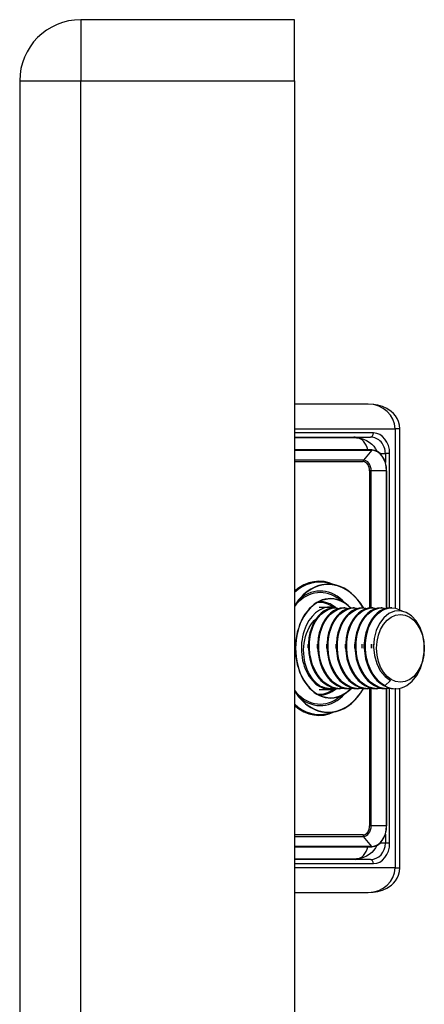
# Model space of a CAD drawing. Header units: inches. Extents: x 2.9 to 60.9, y 4.2 to 31.2.
# Tile 35 of 37: x 35.25 to 36.216, y 21.231 to 23.581. Entities that reach past the tile are written whole.
import ezdxf

# ---------------------------------------------------------------- set-up
doc = ezdxf.new("R2010")
doc.units = ezdxf.units.IN
doc.header["$MEASUREMENT"] = 0
doc.layers.add('Visible Edges(ANSI)', color=7, linetype='Continuous', lineweight=25)
doc.layers.add('Visible Tangent Edges(ANSI)', color=7, linetype='Continuous', lineweight=25)

msp = doc.modelspace()

# ---------------------------------------------------------------- linework, layer by layer
at = {"layer": 'Visible Edges(ANSI)'}
for p, q in [((35.9059, 23.5805), (35.3959, 23.5805)), ((35.9059, 23.4345), (35.9059, 23.5805)), ((35.2499, 23.4345), (35.2499, 11.7265)), ((35.9059, 23.4345), (35.9059, 11.7265)), ((36.0824, 22.6632), (35.9059, 22.6632)), ((36.158, 22.1723), (36.158, 22.6041)), ((35.9059, 22.5844), (36.0877, 22.5844)), ((36.0543, 22.5825), (35.9059, 22.5825)), ((36.0907, 22.5538), (35.9059, 22.5538)), ((36.1262, 22.176), (36.1262, 22.5037)), ((36.0058, 22.231), (35.9861, 22.236)), ((35.9652, 22.1789), (35.9921, 22.1789)), ((36.0272, 22.1883), (36.0071, 22.2014)), ((36.0046, 22.177), (36.0018, 22.177)), ((36.0269, 22.177), (36.0241, 22.177)), ((36.0491, 22.177), (36.0463, 22.177)), ((36.0714, 22.177), (36.0686, 22.177)), ((36.0937, 22.177), (36.0909, 22.177)), ((36.1159, 22.177), (36.1132, 22.177)), ((36.1382, 22.177), (36.1354, 22.177)), ((36.1356, 22.004), (36.1221, 21.9912)), ((35.9652, 21.9821), (35.9921, 21.9821)), ((35.9935, 21.9841), (35.9921, 21.9841)), ((36.0272, 21.9727), (36.0071, 21.9597)), ((36.0157, 21.9841), (36.0129, 21.9841)), ((36.038, 21.9841), (36.0352, 21.9841)), ((36.0603, 21.9841), (36.0575, 21.9841)), ((36.0825, 21.9841), (36.0798, 21.9841)), ((36.1048, 21.9841), (36.102, 21.9841)), ((36.1271, 21.9841), (36.1243, 21.9841)), ((36.1262, 21.6573), (36.1262, 21.9841)), ((36.148, 21.9841), (36.1466, 21.9841)), ((36.158, 21.5569), (36.158, 21.9851)), ((36.0058, 21.93), (35.9861, 21.925)), ((35.9059, 21.6072), (36.0907, 21.6072)), ((35.9059, 21.5785), (36.0543, 21.5785)), ((36.0877, 21.5766), (35.9059, 21.5766)), ((35.9059, 21.4978), (36.0824, 21.4978))]:
    msp.add_line(p, q, dxfattribs=at)
at = {"layer": 'Visible Edges(ANSI)', "flags": 128}
for points in [[(36.158, 22.6041), (36.1572, 22.6131), (36.1549, 22.6215), (36.1514, 22.629), (36.1472, 22.6355), (36.1424, 22.641), (36.1373, 22.6456), (36.1268, 22.6526), (36.116, 22.6575), (36.1049, 22.6607), (36.0937, 22.6626), (36.0824, 22.6632)], [(36.0543, 22.5825), (36.0627, 22.5818), (36.0707, 22.5798), (36.0781, 22.5767), (36.0848, 22.5726), (36.0906, 22.5678), (36.0956, 22.5625), (36.0997, 22.5567), (36.103, 22.5507)], [(36.1262, 22.5037), (36.1256, 22.5135), (36.1236, 22.5229), (36.1203, 22.5315), (36.1159, 22.5391), (36.1105, 22.5453), (36.1044, 22.55), (36.0977, 22.5529), (36.0907, 22.5538)], [(36.0707, 22.177), (36.0643, 22.1871), (36.0573, 22.1964), (36.0498, 22.2048), (36.0417, 22.2122), (36.0332, 22.2186), (36.0244, 22.2239), (36.0152, 22.2281), (36.0058, 22.231)], [(35.9247, 22.2048), (35.9148, 22.1936), (35.9059, 22.1808)], [(35.9774, 22.1965), (35.9704, 22.1943), (35.9635, 22.1912), (35.9568, 22.1873), (35.9504, 22.1825), (35.9443, 22.177), (35.9385, 22.1707), (35.9332, 22.1638), (35.9283, 22.1562), (35.9239, 22.148), (35.92, 22.1394), (35.9166, 22.1303), (35.9139, 22.1208), (35.9117, 22.111), (35.9101, 22.101), (35.9092, 22.0908), (35.9089, 22.0805), (35.9092, 22.0702), (35.9101, 22.0601), (35.9117, 22.05), (35.9139, 22.0402), (35.9166, 22.0307), (35.92, 22.0216), (35.9239, 22.013), (35.9283, 22.0048), (35.9332, 21.9972), (35.9385, 21.9903), (35.9443, 21.984), (35.9504, 21.9785), (35.9568, 21.9738), (35.9635, 21.9698), (35.9704, 21.9667), (35.9774, 21.9645)], [(36.0413, 22.1767), (36.0345, 22.183), (36.0272, 22.1883)], [(36.0018, 22.177), (35.9934, 22.1761), (35.9851, 22.1737), (35.9771, 22.1696), (35.9696, 22.164), (35.9626, 22.157), (35.9564, 22.1487), (35.9509, 22.1392), (35.9464, 22.1287), (35.943, 22.1174), (35.9406, 22.1055), (35.9393, 22.0931), (35.9392, 22.0805), (35.9402, 22.0679), (35.9424, 22.0555), (35.9457, 22.0436), (35.9502, 22.0323), (35.9556, 22.0218), (35.9619, 22.0123), (35.9691, 22.004), (35.977, 21.997), (35.9854, 21.9914), (35.9944, 21.9873), (36.0036, 21.9849), (36.0129, 21.9841)], [(36.0255, 21.9849), (36.0152, 21.9841), (36.005, 21.9851), (35.995, 21.9881), (35.9854, 21.993), (35.9764, 21.9997), (35.9681, 22.0081), (35.9608, 22.0179), (35.9545, 22.0289), (35.9494, 22.0411), (35.9456, 22.054), (35.9431, 22.0675), (35.9419, 22.0812), (35.9422, 22.095), (35.9438, 22.1084), (35.9468, 22.1213), (35.951, 22.1333), (35.9564, 22.1442), (35.9628, 22.1539), (35.9702, 22.1621), (35.9783, 22.1686), (35.9869, 22.1733), (35.9959, 22.1761), (36.0051, 22.177), (36.0143, 22.1759)], [(36.0241, 22.177), (36.0156, 22.1761), (36.0073, 22.1737), (35.9994, 22.1696), (35.9918, 22.164), (35.9849, 22.157), (35.9786, 22.1487), (35.9732, 22.1392), (35.9687, 22.1287), (35.9652, 22.1174), (35.9628, 22.1055), (35.9616, 22.0931), (35.9614, 22.0805), (35.9625, 22.0679), (35.9647, 22.0555), (35.968, 22.0436), (35.9724, 22.0323), (35.9779, 22.0218), (35.9842, 22.0123), (35.9914, 22.004), (35.9993, 21.997), (36.0077, 21.9914), (36.0166, 21.9873), (36.0258, 21.9849), (36.0352, 21.9841)], [(36.0477, 21.9849), (36.0375, 21.9841), (36.0273, 21.9851), (36.0173, 21.9881), (36.0077, 21.993), (35.9987, 21.9997), (35.9904, 22.0081), (35.9831, 22.0179), (35.9768, 22.0289), (35.9717, 22.0411), (35.9678, 22.054), (35.9653, 22.0675), (35.9642, 22.0812), (35.9645, 22.095), (35.9661, 22.1084), (35.9691, 22.1213), (35.9733, 22.1333), (35.9787, 22.1442), (35.9851, 22.1539), (35.9924, 22.1621), (36.0005, 22.1686), (36.0092, 22.1733), (36.0182, 22.1761), (36.0274, 22.177), (36.0366, 22.1759)], [(36.0463, 22.177), (36.0379, 22.1761), (36.0296, 22.1737), (36.0216, 22.1696), (36.0141, 22.164), (36.0071, 22.157), (36.0009, 22.1487), (35.9955, 22.1392), (35.991, 22.1287), (35.9875, 22.1174), (35.9851, 22.1055), (35.9838, 22.0931), (35.9837, 22.0805), (35.9848, 22.0679), (35.987, 22.0555), (35.9903, 22.0436), (35.9947, 22.0323), (36.0001, 22.0218), (36.0065, 22.0123), (36.0136, 22.004), (36.0215, 21.997), (36.03, 21.9914), (36.0389, 21.9873), (36.0481, 21.9849), (36.0575, 21.9841)], [(36.07, 21.9849), (36.0598, 21.9841), (36.0496, 21.9851), (36.0396, 21.9881), (36.03, 21.993), (36.0209, 21.9997), (36.0127, 22.0081), (36.0053, 22.0179), (35.9991, 22.0289), (35.9939, 22.0411), (35.9901, 22.054), (35.9876, 22.0675), (35.9865, 22.0812), (35.9867, 22.095), (35.9884, 22.1084), (35.9913, 22.1213), (35.9956, 22.1333), (36.0009, 22.1442), (36.0074, 22.1539), (36.0147, 22.1621), (36.0228, 22.1686), (36.0314, 22.1733), (36.0405, 22.1761), (36.0497, 22.177), (36.0589, 22.1759)], [(36.0686, 22.177), (36.0602, 22.1761), (36.0519, 22.1737), (36.0439, 22.1696), (36.0364, 22.164), (36.0294, 22.157), (36.0232, 22.1487), (36.0178, 22.1392), (36.0133, 22.1287), (36.0098, 22.1174), (36.0074, 22.1055), (36.0061, 22.0931), (36.006, 22.0805), (36.007, 22.0679), (36.0092, 22.0555), (36.0126, 22.0436), (36.017, 22.0323), (36.0224, 22.0218), (36.0287, 22.0123), (36.0359, 22.004), (36.0438, 21.997), (36.0523, 21.9914), (36.0612, 21.9873), (36.0704, 21.9849), (36.0798, 21.9841)], [(36.0923, 21.9849), (36.0821, 21.9841), (36.0718, 21.9851), (36.0618, 21.9881), (36.0522, 21.993), (36.0432, 21.9997), (36.035, 22.0081), (36.0276, 22.0179), (36.0213, 22.0289), (36.0162, 22.0411), (36.0124, 22.054), (36.0099, 22.0675), (36.0087, 22.0812), (36.009, 22.095), (36.0106, 22.1084), (36.0136, 22.1213), (36.0178, 22.1333), (36.0232, 22.1442), (36.0297, 22.1539), (36.037, 22.1621), (36.0451, 22.1686), (36.0537, 22.1733), (36.0627, 22.1761), (36.0719, 22.177), (36.0811, 22.1759)], [(36.0909, 22.177), (36.0824, 22.1761), (36.0742, 22.1737), (36.0662, 22.1696), (36.0586, 22.164), (36.0517, 22.157), (36.0454, 22.1487), (36.04, 22.1392), (36.0355, 22.1287), (36.0321, 22.1174), (36.0296, 22.1055), (36.0284, 22.0931), (36.0283, 22.0805), (36.0293, 22.0679), (36.0315, 22.0555), (36.0348, 22.0436), (36.0392, 22.0323), (36.0447, 22.0218), (36.051, 22.0123), (36.0582, 22.004), (36.0661, 21.997), (36.0745, 21.9914), (36.0834, 21.9873), (36.0927, 21.9849), (36.102, 21.9841)], [(36.1146, 21.9849), (36.1043, 21.9841), (36.0941, 21.9851), (36.0841, 21.9881), (36.0745, 21.993), (36.0655, 21.9997), (36.0572, 22.0081), (36.0499, 22.0179), (36.0436, 22.0289), (36.0385, 22.0411), (36.0346, 22.054), (36.0321, 22.0675), (36.031, 22.0812), (36.0313, 22.095), (36.0329, 22.1084), (36.0359, 22.1213), (36.0401, 22.1333), (36.0455, 22.1442), (36.0519, 22.1539), (36.0593, 22.1621), (36.0673, 22.1686), (36.076, 22.1733), (36.085, 22.1761), (36.0942, 22.177), (36.1034, 22.1759)], [(36.1132, 22.177), (36.1047, 22.1761), (36.0964, 22.1737), (36.0884, 22.1696), (36.0809, 22.164), (36.074, 22.157), (36.0677, 22.1487), (36.0623, 22.1392), (36.0578, 22.1287), (36.0543, 22.1174), (36.0519, 22.1055), (36.0506, 22.0931), (36.0505, 22.0805), (36.0516, 22.0679), (36.0538, 22.0555), (36.0571, 22.0436), (36.0615, 22.0323), (36.0669, 22.0218), (36.0733, 22.0123), (36.0805, 22.004), (36.0883, 21.997), (36.0968, 21.9914), (36.1057, 21.9873), (36.1149, 21.9849), (36.1243, 21.9841)], [(36.1368, 21.9849), (36.1266, 21.9841), (36.1164, 21.9851), (36.1064, 21.9881), (36.0968, 21.993), (36.0878, 21.9997), (36.0795, 22.0081), (36.0722, 22.0179), (36.0659, 22.0289), (36.0608, 22.0411), (36.0569, 22.054), (36.0544, 22.0675), (36.0533, 22.0812), (36.0535, 22.095), (36.0552, 22.1084), (36.0581, 22.1213), (36.0624, 22.1333), (36.0678, 22.1442), (36.0742, 22.1539), (36.0815, 22.1621), (36.0896, 22.1686), (36.0983, 22.1733), (36.1073, 22.1761), (36.1165, 22.177), (36.1257, 22.1759)], [(36.1354, 22.177), (36.127, 22.1761), (36.1187, 22.1737), (36.1107, 22.1696), (36.1032, 22.164), (36.0962, 22.157), (36.09, 22.1487), (36.0846, 22.1392), (36.0801, 22.1287), (36.0766, 22.1174), (36.0742, 22.1055), (36.0729, 22.0931), (36.0728, 22.0805), (36.0738, 22.0679), (36.076, 22.0555), (36.0794, 22.0436), (36.0838, 22.0323), (36.0892, 22.0218), (36.0956, 22.0123), (36.1027, 22.004), (36.1106, 21.997), (36.1191, 21.9914), (36.128, 21.9873), (36.1372, 21.9849), (36.1466, 21.9841)], [(36.1221, 21.9912), (36.1136, 21.9968), (36.1057, 22.0038), (36.0984, 22.0122), (36.092, 22.0217), (36.0866, 22.0322), (36.0821, 22.0436), (36.0788, 22.0556), (36.0766, 22.0681), (36.0756, 22.0807), (36.0757, 22.0934), (36.077, 22.1058), (36.0795, 22.1178), (36.083, 22.1292), (36.0876, 22.1397), (36.0931, 22.1492), (36.0994, 22.1575), (36.1064, 22.1644), (36.114, 22.1699), (36.1221, 22.1739), (36.1304, 22.1763), (36.1389, 22.177), (36.1474, 22.176), (36.1557, 22.1734), (36.1637, 22.1691)], [(36.1743, 21.9915), (36.1872, 22.0019), (36.1983, 22.0158), (36.207, 22.0326), (36.2129, 22.0515), (36.2159, 22.0717), (36.2157, 22.0922), (36.2123, 22.112), (36.2059, 22.1301), (36.1969, 22.1457), (36.1857, 22.1579), (36.1728, 22.1661), (36.159, 22.1699), (36.1449, 22.169), (36.1314, 22.1635), (36.1191, 22.1536), (36.1088, 22.1398), (36.1011, 22.123), (36.0964, 22.1038), (36.095, 22.0835), (36.097, 22.0632), (36.1025, 22.044), (36.111, 22.0271), (36.1223, 22.0135), (36.1356, 22.004)], [(35.9662, 21.9912), (35.9611, 21.9951), (35.9562, 21.9995), (35.9516, 22.0045), (35.9473, 22.0101), (35.9434, 22.0161), (35.9398, 22.0226), (35.9367, 22.0296), (35.934, 22.0368), (35.9318, 22.0444), (35.9301, 22.0523), (35.9289, 22.0603), (35.9282, 22.0685), (35.928, 22.0767), (35.9283, 22.0849), (35.9292, 22.093), (35.9306, 22.1009), (35.9324, 22.1087), (35.9348, 22.1162), (35.9377, 22.1233), (35.941, 22.13), (35.9448, 22.1363), (35.949, 22.142), (35.9535, 22.1471), (35.9583, 22.1516)], [(35.9392, 22.0805), (35.9392, 22.0809), (35.9392, 22.0813), (35.9391, 22.0818), (35.9391, 22.0822), (35.9391, 22.0826), (35.9391, 22.083), (35.9391, 22.0834), (35.9391, 22.0839), (35.9391, 22.0843), (35.9391, 22.0847), (35.9391, 22.0851), (35.9391, 22.0855), (35.9391, 22.0859), (35.9391, 22.0864), (35.9391, 22.0868), (35.9391, 22.0872), (35.9391, 22.0876), (35.9391, 22.088), (35.9391, 22.0884), (35.9391, 22.0888), (35.9391, 22.0893), (35.9391, 22.0897), (35.9392, 22.0901), (35.9392, 22.0905)], [(35.9614, 22.0805), (35.9614, 22.0809), (35.9614, 22.0813), (35.9614, 22.0818), (35.9614, 22.0822), (35.9614, 22.0826), (35.9614, 22.083), (35.9614, 22.0834), (35.9613, 22.0838), (35.9613, 22.0843), (35.9613, 22.0847), (35.9613, 22.0851), (35.9613, 22.0855), (35.9613, 22.0859), (35.9613, 22.0863), (35.9613, 22.0868), (35.9614, 22.0872), (35.9614, 22.0876), (35.9614, 22.088), (35.9614, 22.0884), (35.9614, 22.0888), (35.9614, 22.0892), (35.9614, 22.0897), (35.9614, 22.0901), (35.9614, 22.0905)], [(35.9837, 22.0805), (35.9837, 22.0809), (35.9837, 22.0813), (35.9837, 22.0818), (35.9837, 22.0822), (35.9837, 22.0826), (35.9836, 22.083), (35.9836, 22.0834), (35.9836, 22.0838), (35.9836, 22.0843), (35.9836, 22.0847), (35.9836, 22.0851), (35.9836, 22.0855), (35.9836, 22.0859), (35.9836, 22.0863), (35.9836, 22.0868), (35.9836, 22.0872), (35.9836, 22.0876), (35.9837, 22.088), (35.9837, 22.0884), (35.9837, 22.0888), (35.9837, 22.0892), (35.9837, 22.0897), (35.9837, 22.0901), (35.9837, 22.0905)], [(36.006, 22.0805), (36.006, 22.0809), (36.006, 22.0813), (36.006, 22.0818), (36.006, 22.0822), (36.0059, 22.0826), (36.0059, 22.083), (36.0059, 22.0834), (36.0059, 22.0838), (36.0059, 22.0843), (36.0059, 22.0847), (36.0059, 22.0851), (36.0059, 22.0855), (36.0059, 22.0859), (36.0059, 22.0863), (36.0059, 22.0868), (36.0059, 22.0872), (36.0059, 22.0876), (36.0059, 22.088), (36.0059, 22.0884), (36.006, 22.0888), (36.006, 22.0893), (36.006, 22.0897), (36.006, 22.0901), (36.006, 22.0905)], [(36.0283, 22.0805), (36.0283, 22.0809), (36.0283, 22.0813), (36.0282, 22.0818), (36.0282, 22.0822), (36.0282, 22.0826), (36.0282, 22.083), (36.0282, 22.0834), (36.0282, 22.0838), (36.0282, 22.0843), (36.0282, 22.0847), (36.0282, 22.0851), (36.0282, 22.0855), (36.0282, 22.0859), (36.0282, 22.0863), (36.0282, 22.0868), (36.0282, 22.0872), (36.0282, 22.0876), (36.0282, 22.088), (36.0282, 22.0884), (36.0282, 22.0888), (36.0282, 22.0893), (36.0282, 22.0897), (36.0283, 22.0901), (36.0283, 22.0905)], [(36.0505, 22.0805), (36.0505, 22.0809), (36.0505, 22.0813), (36.0505, 22.0818), (36.0505, 22.0822), (36.0505, 22.0826), (36.0505, 22.083), (36.0505, 22.0834), (36.0504, 22.0839), (36.0504, 22.0843), (36.0504, 22.0847), (36.0504, 22.0851), (36.0504, 22.0855), (36.0504, 22.0859), (36.0504, 22.0864), (36.0504, 22.0868), (36.0504, 22.0872), (36.0504, 22.0876), (36.0505, 22.088), (36.0505, 22.0884), (36.0505, 22.0888), (36.0505, 22.0893), (36.0505, 22.0897), (36.0505, 22.0901), (36.0505, 22.0905)], [(36.0672, 22.0905), (36.0672, 22.0901), (36.0673, 22.0897), (36.0673, 22.0893), (36.0673, 22.0888), (36.0673, 22.0884), (36.0673, 22.088), (36.0673, 22.0876), (36.0673, 22.0872), (36.0673, 22.0868), (36.0673, 22.0863), (36.0673, 22.0859), (36.0673, 22.0855), (36.0673, 22.0851), (36.0673, 22.0847), (36.0673, 22.0843), (36.0673, 22.0838), (36.0673, 22.0834), (36.0673, 22.083), (36.0673, 22.0826), (36.0673, 22.0822), (36.0673, 22.0818), (36.0673, 22.0813), (36.0672, 22.0809), (36.0672, 22.0805)], [(36.0728, 22.0805), (36.0728, 22.0809), (36.0728, 22.0813), (36.0728, 22.0818), (36.0727, 22.0822), (36.0727, 22.0826), (36.0727, 22.083), (36.0727, 22.0834), (36.0727, 22.0838), (36.0727, 22.0843), (36.0727, 22.0847), (36.0727, 22.0851), (36.0727, 22.0855), (36.0727, 22.0859), (36.0727, 22.0863), (36.0727, 22.0868), (36.0727, 22.0872), (36.0727, 22.0876), (36.0727, 22.088), (36.0727, 22.0884), (36.0727, 22.0888), (36.0728, 22.0892), (36.0728, 22.0897), (36.0728, 22.0901), (36.0728, 22.0905)], [(36.0895, 22.0905), (36.0895, 22.0901), (36.0895, 22.0897), (36.0895, 22.0893), (36.0895, 22.0888), (36.0896, 22.0884), (36.0896, 22.088), (36.0896, 22.0876), (36.0896, 22.0872), (36.0896, 22.0868), (36.0896, 22.0863), (36.0896, 22.0859), (36.0896, 22.0855), (36.0896, 22.0851), (36.0896, 22.0847), (36.0896, 22.0843), (36.0896, 22.0838), (36.0896, 22.0834), (36.0896, 22.083), (36.0896, 22.0826), (36.0895, 22.0822), (36.0895, 22.0818), (36.0895, 22.0813), (36.0895, 22.0809), (36.0895, 22.0805)], [(36.0951, 22.0805), (36.0951, 22.0809), (36.095, 22.0813), (36.095, 22.0818), (36.095, 22.0822), (36.095, 22.0826), (36.095, 22.083), (36.095, 22.0834), (36.095, 22.0838), (36.095, 22.0843), (36.095, 22.0847), (36.095, 22.0851), (36.095, 22.0855), (36.095, 22.0859), (36.095, 22.0863), (36.095, 22.0867), (36.095, 22.0872), (36.095, 22.0876), (36.095, 22.088), (36.095, 22.0884), (36.095, 22.0888), (36.095, 22.0892), (36.0951, 22.0897), (36.0951, 22.0901), (36.0951, 22.0905)], [(36.0032, 21.9849), (36.0016, 21.9847), (36.0001, 21.9845), (35.9985, 21.9843), (35.9969, 21.9842), (35.9954, 21.9841), (35.9938, 21.9841), (35.9922, 21.9841), (35.9907, 21.9841), (35.9891, 21.9842), (35.9875, 21.9844), (35.986, 21.9846), (35.9844, 21.9848), (35.9829, 21.9851), (35.9813, 21.9854), (35.9798, 21.9858), (35.9782, 21.9862), (35.9767, 21.9867), (35.9752, 21.9872), (35.9737, 21.9878), (35.9721, 21.9884), (35.9706, 21.989), (35.9692, 21.9897), (35.9677, 21.9905), (35.9662, 21.9912)], [(35.9059, 21.9802), (35.9148, 21.9674), (35.9247, 21.9562)], [(36.0058, 21.93), (36.0153, 21.933), (36.0245, 21.9372), (36.0334, 21.9426), (36.042, 21.949), (36.0501, 21.9565), (36.0577, 21.965), (36.0647, 21.9745), (36.0711, 21.9848)], [(36.0272, 21.9727), (36.0344, 21.978), (36.0411, 21.9841)], [(36.0907, 21.6072), (36.0977, 21.6082), (36.1044, 21.611), (36.1105, 21.6157), (36.1159, 21.6219), (36.1203, 21.6295), (36.1236, 21.6381), (36.1256, 21.6475), (36.1262, 21.6573)], [(36.103, 21.6103), (36.0997, 21.6043), (36.0956, 21.5985), (36.0906, 21.5932), (36.0848, 21.5884), (36.0781, 21.5843), (36.0707, 21.5812), (36.0627, 21.5792), (36.0543, 21.5785)], [(36.0824, 21.4978), (36.0937, 21.4984), (36.1049, 21.5003), (36.116, 21.5035), (36.1268, 21.5084), (36.1374, 21.5154), (36.1424, 21.52), (36.1472, 21.5255), (36.1514, 21.532), (36.1549, 21.5395), (36.1572, 21.5479), (36.158, 21.5569)]]:
    msp.add_lwpolyline(points, dxfattribs=at)
at = {"layer": 'Visible Edges(ANSI)'}
msp.add_arc((35.3959, 23.4345), 0.146, 90, 180, dxfattribs=at)
for centre, major_axis, start_param, end_param in [((35.9921, 22.0805), (0, 0.0984), 6.081672, 9.641246), ((35.9921, 22.0805), (0, -0.0965), 5.894413, 6.283185), ((36.148, 22.0805), (0, -0.0965), 5.894413, 6.679811)]:
    msp.add_ellipse(centre, major_axis=major_axis, ratio=0.707107, start_param=start_param, end_param=end_param, dxfattribs=at)
msp.add_ellipse((36.1591, 22.0805), major_axis=(0, 0.0807), ratio=0.707107, dxfattribs=at)
at = {"layer": 'Visible Tangent Edges(ANSI)'}
for p, q in [((35.3959, 23.5805), (35.3959, 23.4345)), ((35.2499, 23.4345), (35.3959, 23.4345)), ((35.3959, 11.7265), (35.3959, 23.4345)), ((35.3959, 23.4345), (35.9059, 23.4345)), ((35.9059, 22.6041), (36.1464, 22.6041)), ((36.158, 22.6041), (36.1464, 22.6041)), ((36.1464, 22.6041), (36.1464, 22.1762)), ((36.0947, 22.5943), (35.9059, 22.5943)), ((35.9059, 22.5531), (36.0909, 22.5531)), ((36.0909, 22.5531), (36.071, 22.5296)), ((36.1108, 22.5451), (36.1232, 22.5451)), ((36.1334, 22.5451), (36.1232, 22.5451)), ((36.1232, 22.5451), (36.1232, 22.524)), ((36.1334, 22.1769), (36.1334, 22.5451)), ((36.071, 22.5296), (35.9059, 22.5296)), ((35.9059, 22.5259), (36.0698, 22.5259)), ((36.0855, 22.5037), (36.0855, 22.1766)), ((36.0893, 22.5037), (36.0855, 22.5037)), ((36.0893, 22.1769), (36.0893, 22.5037)), ((36.1258, 22.5037), (36.0893, 22.5037)), ((36.1258, 22.5037), (36.1262, 22.5037)), ((36.1258, 22.5037), (36.1258, 22.1759)), ((36.0855, 21.9841), (36.0855, 21.6573)), ((36.0893, 21.6573), (36.0893, 21.9845)), ((36.1258, 21.9841), (36.1258, 21.6573)), ((36.1334, 21.6159), (36.1334, 21.9844)), ((36.1464, 21.9841), (36.1464, 21.5569)), ((36.0893, 21.6573), (36.0855, 21.6573)), ((36.1258, 21.6573), (36.0893, 21.6573)), ((36.1258, 21.6573), (36.1262, 21.6573)), ((36.0698, 21.6351), (35.9059, 21.6351)), ((35.9059, 21.6315), (36.071, 21.6315)), ((36.0909, 21.6079), (36.071, 21.6315)), ((36.1232, 21.6159), (36.1108, 21.6159)), ((36.1232, 21.6371), (36.1232, 21.6159)), ((36.1334, 21.6159), (36.1232, 21.6159)), ((36.0909, 21.6079), (35.9059, 21.6079)), ((35.9059, 21.5667), (36.0947, 21.5667)), ((36.1464, 21.5569), (35.9059, 21.5569)), ((36.1464, 21.5569), (36.158, 21.5569))]:
    msp.add_line(p, q, dxfattribs=at)
for centre, major_axis, ratio, start_param, end_param in [((36.0824, 22.6041), (0.064, 0), 0.922246, 0, 1.570796), ((36.0507, 22.5451), (0, -0.0394), 0.37572, 3.141593, 3.459153), ((36.0507, 22.5451), (0, 0.0394), 0.117551, 0, 0.31756), ((36.0543, 22.5431), (0, 0.0394), 0.707107, 4.988257, 6.283185), ((36.0877, 22.5943), (0, -0.00984), 0.707107, 0, 1.570796), ((36.0877, 22.5451), (0, -0.0394), 0.902018, 1.570796, 3.141593), ((36.0947, 22.5451), (0, 0.0492), 0.786728, 4.712389, 6.283185), ((36.0907, 22.5534), (0, 0.000394), 0.707107, 3.839724, 6.283185), ((36.0909, 22.5037), (0, 0.0494), 0.707107, 4.712389, 6.283185), ((36.0732, 22.5259), (0, -0.00472), 0.707107, 3.839724, 4.712389), ((36.0698, 22.5037), (0, 0.0222), 0.707107, 4.712389, 6.283185), ((36.071, 22.5037), (0, 0.0258), 0.707107, 4.712389, 6.283185), ((35.9868, 22.0805), (0, 0.1522), 0.707107, 5.398743, 6.898665), ((35.9652, 22.0805), (0, 0.16), 0.707107, 5.962095, 6.835761), ((35.9664, 22.0805), (0, 0.158), 0.707107, 6.105932, 6.855543), ((35.9867, 22.0805), (0, 0.1529), 0.707107, 6.105932, 7.128144), ((35.9677, 22.0805), (0, 0.1366), 0.707107, 5.627532, 6.819696), ((35.9922, 22.0805), (0, 0.1186), 0.707107, 5.85204, 9.855923), ((35.9678, 22.0805), (0, 0.133), 0.707107, 5.85204, 7.002253), ((35.9652, 22.0805), (0, 0.1095), 0.707107, 5.815654, 6.337434), ((35.9664, 22.0805), (0, 0.1115), 0.707107, 5.758855, 6.301086), ((35.9921, 22.0805), (0, 0.1179), 0.707107, 5.664894, 6.460439), ((35.9678, 22.0805), (0, -0.133), 0.707107, 5.564118, 6.71433), ((35.9867, 22.0805), (0, -0.1529), 0.707107, 5.438226, 6.460439), ((35.9677, 22.0805), (0, -0.1366), 0.707107, 5.746675, 6.938839), ((35.9868, 22.0805), (0, -0.1522), 0.707107, 5.667706, 7.174371), ((35.9652, 22.0805), (0, -0.1095), 0.707107, 6.228936, 6.750716), ((35.9664, 22.0805), (0, -0.1115), 0.707107, 6.265285, 6.807516), ((35.9921, 22.0805), (0, -0.1179), 0.707107, 6.105932, 6.89617), ((35.9664, 22.0805), (0, -0.158), 0.707107, 5.710828, 6.460439), ((35.9652, 22.0805), (0, -0.16), 0.707107, 5.730609, 6.604275), ((36.0698, 21.6573), (0, -0.0222), 0.707107, 0, 1.570796), ((36.071, 21.6573), (0, -0.0258), 0.707107, 0, 1.570796), ((36.0909, 21.6573), (0, -0.0494), 0.707107, 0, 1.570796), ((36.0732, 21.6351), (0, 0.00472), 0.707107, 1.570796, 2.443461), ((36.0877, 21.6159), (0, -0.0394), 0.902018, 0, 1.570796), ((36.0947, 21.6159), (0, 0.0492), 0.786728, 3.141593, 4.712389), ((36.0543, 21.6179), (0, -0.0394), 0.707107, 0, 1.294928), ((36.0907, 21.6076), (0, -0.000394), 0.707107, 0, 2.443461), ((36.0507, 21.6159), (0, -0.0394), 0.37572, 5.965625, 6.283185), ((36.0507, 21.6159), (0, 0.0394), 0.117551, 2.824032, 3.141593), ((36.0877, 21.5667), (0, 0.00984), 0.707107, 4.712389, 6.283185), ((36.0824, 21.5569), (0.064, 0), 0.922246, 4.712389, 6.283185)]:
    msp.add_ellipse(centre, major_axis=major_axis, ratio=ratio, start_param=start_param, end_param=end_param, dxfattribs=at)

doc.saveas('drawing.dxf')
